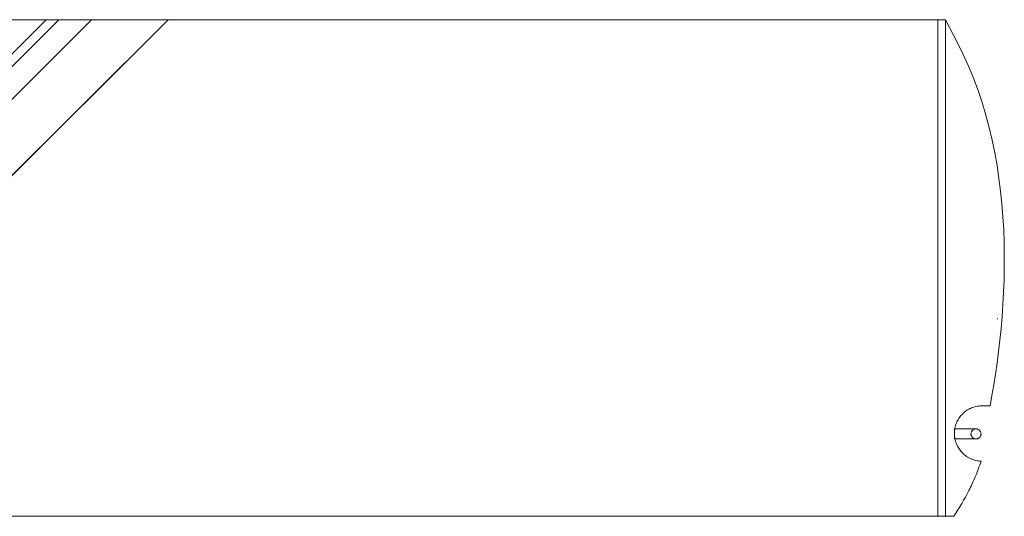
# Model space of a CAD drawing. Extents: x 64716 to 7565828, y -160732 to 5881792.
# Tile 61 of 160: x 120673 to 122061, y 2936 to 3637. Entities that reach past the tile are written whole.
import ezdxf

# ---------------------------------------------------------------- set-up
doc = ezdxf.new("R2010")
doc.units = 0
doc.header["$MEASUREMENT"] = 0
doc.layers.add('linii', color=7, linetype='Continuous', lineweight=15)

msp = doc.modelspace()

# ---------------------------------------------------------------- linework, layer by layer
at = {"layer": 'linii'}
for p, q in [((120710.1, 3637, 0), (120132.6, 3060.3, 0)), ((120710.1, 3637, 0), (120132.6, 3060.3, 0)), ((120136.2, 3046, 0), (120727.6, 3637, 0)), ((120136.2, 3046, 0), (120727.6, 3637, 0)), ((120147.6, 3011.2, 0), (120773.7, 3637, 0)), ((120151.3, 3015, 0), (120773.7, 3637, 0)), ((120151.3, 3015, 0), (120773.7, 3637, 0)), ((120151.3, 3015, 0), (120773.7, 3637, 0)), ((121028.5, 3637, 0), (120178.1, 3637, 0)), ((120178.1, 3637, 0), (121978.3, 3637, 0)), ((120881.5, 3636.2, 0), (120178.4, 2936.4, 0)), ((120881.5, 3636.2, 0), (120179, 2937, 0)), ((120881.5, 3636.2, 0), (120179, 2937, 0)), ((120881.5, 3636.2, 0), (120179, 2937, 0)), ((121967.3, 2937.4, 0), (121967.3, 3637, 0)), ((121967.3, 2936.4, 0), (121967.3, 3636.4, 0)), ((121967.3, 3636.4, 0), (121967.3, 3636.4, 0)), ((121967.3, 3636.4, 0), (121967.3, 3636.4, 0)), ((121978.3, 2936.4, 0), (121978.3, 3637, 0)), ((121978.3, 3637, 0), (121994.9, 3604.5, 0)), ((121994.9, 3604.5, 0), (122003.2, 3588.1, 0)), ((121994.9, 3604.5, 0), (122003.2, 3588.1, 0)), ((121994.9, 3604.5, 0), (122003.2, 3588.1, 0)), ((121994.9, 3604.5, 0), (122003.2, 3588.1, 0)), ((122003.2, 3588.1, 0), (122010.7, 3571.4, 0)), ((122003.2, 3588.1, 0), (122010.7, 3571.4, 0)), ((122003.2, 3588.1, 0), (122010.7, 3571.4, 0)), ((122003.2, 3588.1, 0), (122010.7, 3571.4, 0)), ((122010.7, 3571.4, 0), (122017.8, 3554.5, 0)), ((122010.7, 3571.4, 0), (122017.8, 3554.5, 0)), ((122010.7, 3571.4, 0), (122017.8, 3554.5, 0)), ((122010.7, 3571.4, 0), (122017.8, 3554.5, 0)), ((122017.8, 3554.5, 0), (122024.1, 3537.3, 0)), ((122017.8, 3554.5, 0), (122024.1, 3537.3, 0)), ((122017.8, 3554.5, 0), (122024.1, 3537.3, 0)), ((122017.8, 3554.5, 0), (122024.1, 3537.3, 0)), ((122024.1, 3537.3, 0), (122029.9, 3520, 0)), ((122024.1, 3537.3, 0), (122029.9, 3520, 0)), ((122024.1, 3537.3, 0), (122029.9, 3520, 0)), ((122024.1, 3537.3, 0), (122029.9, 3520, 0)), ((122029.9, 3520, 0), (122035.2, 3502.5, 0)), ((122029.9, 3520, 0), (122035.2, 3502.5, 0)), ((122029.9, 3520, 0), (122035.2, 3502.5, 0)), ((122029.9, 3520, 0), (122035.2, 3502.5, 0)), ((122035.2, 3502.5, 0), (122039.9, 3484.8, 0)), ((122035.2, 3502.5, 0), (122039.9, 3484.8, 0)), ((122035.2, 3502.5, 0), (122039.9, 3484.8, 0)), ((122035.2, 3502.5, 0), (122039.9, 3484.8, 0)), ((122039.9, 3484.8, 0), (122044.1, 3467.1, 0)), ((122039.9, 3484.8, 0), (122044.1, 3467.1, 0)), ((122039.9, 3484.8, 0), (122044.1, 3467.1, 0)), ((122039.9, 3484.8, 0), (122044.1, 3467.1, 0)), ((122044.1, 3467.1, 0), (122047.7, 3449.2, 0)), ((122044.1, 3467.1, 0), (122047.7, 3449.2, 0)), ((122044.1, 3467.1, 0), (122047.7, 3449.2, 0)), ((122044.1, 3467.1, 0), (122047.7, 3449.2, 0)), ((122047.7, 3449.2, 0), (122050.9, 3431.2, 0)), ((122047.7, 3449.2, 0), (122050.9, 3431.2, 0)), ((122047.7, 3449.2, 0), (122050.9, 3431.2, 0)), ((122047.7, 3449.2, 0), (122050.9, 3431.2, 0)), ((122050.9, 3431.2, 0), (122053.6, 3413.2, 0)), ((122050.9, 3431.2, 0), (122053.6, 3413.2, 0)), ((122050.9, 3431.2, 0), (122053.6, 3413.2, 0)), ((122050.9, 3431.2, 0), (122053.6, 3413.2, 0)), ((122053.6, 3413.2, 0), (122055.9, 3395.1, 0)), ((122053.6, 3413.2, 0), (122055.9, 3395.1, 0)), ((122053.6, 3413.2, 0), (122055.9, 3395.1, 0)), ((122053.6, 3413.2, 0), (122055.9, 3395.1, 0)), ((122055.9, 3395.1, 0), (122057.7, 3377.1, 0)), ((122055.9, 3395.1, 0), (122057.7, 3377.1, 0)), ((122055.9, 3395.1, 0), (122057.7, 3377.1, 0)), ((122055.9, 3395.1, 0), (122057.7, 3377.1, 0)), ((122057.7, 3377.1, 0), (122059.1, 3359.1, 0)), ((122057.7, 3377.1, 0), (122059.1, 3359.1, 0)), ((122057.7, 3377.1, 0), (122059.1, 3359.1, 0)), ((122057.7, 3377.1, 0), (122059.1, 3359.1, 0)), ((122059.1, 3359.1, 0), (122060.2, 3341.1, 0)), ((122059.1, 3359.1, 0), (122060.2, 3341.1, 0)), ((122059.1, 3359.1, 0), (122060.2, 3341.1, 0)), ((122059.1, 3359.1, 0), (122060.2, 3341.1, 0)), ((122060.2, 3341.1, 0), (122060.8, 3323.1, 0)), ((122060.2, 3341.1, 0), (122060.8, 3323.1, 0)), ((122060.2, 3341.1, 0), (122060.8, 3323.1, 0)), ((122060.2, 3341.1, 0), (122060.8, 3323.1, 0)), ((122060.8, 3323.1, 0), (122061.1, 3305.3, 0)), ((122060.8, 3323.1, 0), (122061.1, 3305.3, 0)), ((122060.8, 3323.1, 0), (122061.1, 3305.3, 0)), ((122060.8, 3323.1, 0), (122061.1, 3305.3, 0)), ((122061.1, 3305.3, 0), (122061.1, 3287.6, 0)), ((122061.1, 3305.3, 0), (122061.1, 3287.6, 0)), ((122061.1, 3305.3, 0), (122061.1, 3287.6, 0)), ((122061.1, 3305.3, 0), (122061.1, 3287.6, 0)), ((122061.1, 3287.6, 0), (122060.7, 3270, 0)), ((122061.1, 3287.6, 0), (122060.7, 3270, 0)), ((122061.1, 3287.6, 0), (122060.7, 3270, 0)), ((122061.1, 3287.6, 0), (122060.7, 3270, 0)), ((122060.7, 3270, 0), (122060, 3252.6, 0)), ((122060.7, 3270, 0), (122060, 3252.6, 0)), ((122060.7, 3270, 0), (122060, 3252.6, 0)), ((122060.7, 3270, 0), (122060, 3252.6, 0)), ((122060, 3252.6, 0), (122059.1, 3235.3, 0)), ((122060, 3252.6, 0), (122059.1, 3235.3, 0)), ((122060, 3252.6, 0), (122059.1, 3235.3, 0)), ((122060, 3252.6, 0), (122059.1, 3235.3, 0)), ((122059.1, 3235.3, 0), (122057.9, 3218.3, 0)), ((122059.1, 3235.3, 0), (122057.9, 3218.3, 0)), ((122059.1, 3235.3, 0), (122057.9, 3218.3, 0)), ((122059.1, 3235.3, 0), (122057.9, 3218.3, 0)), ((122051.6, 3214.5, 0), (122051.6, 3215.4, 0)), ((122057.9, 3218.3, 0), (122056.5, 3201.5, 0)), ((122057.9, 3218.3, 0), (122056.5, 3201.5, 0)), ((122057.9, 3218.3, 0), (122056.5, 3201.5, 0)), ((122057.9, 3218.3, 0), (122056.5, 3201.5, 0)), ((122056.5, 3201.5, 0), (122054.8, 3184.9, 0)), ((122056.5, 3201.5, 0), (122054.8, 3184.9, 0)), ((122056.5, 3201.5, 0), (122054.8, 3184.9, 0)), ((122056.5, 3201.5, 0), (122054.8, 3184.9, 0)), ((122054.8, 3184.9, 0), (122052.9, 3168.7, 0)), ((122054.8, 3184.9, 0), (122052.9, 3168.7, 0)), ((122054.8, 3184.9, 0), (122052.9, 3168.7, 0)), ((122054.8, 3184.9, 0), (122052.9, 3168.7, 0)), ((122052.9, 3168.7, 0), (122050.8, 3152.7, 0)), ((122052.9, 3168.7, 0), (122050.8, 3152.7, 0)), ((122052.9, 3168.7, 0), (122050.8, 3152.7, 0)), ((122052.9, 3168.7, 0), (122050.8, 3152.7, 0)), ((122050.8, 3152.7, 0), (122048.6, 3137, 0)), ((122050.8, 3152.7, 0), (122048.6, 3137, 0)), ((122050.8, 3152.7, 0), (122048.6, 3137, 0)), ((122050.8, 3152.7, 0), (122048.6, 3137, 0)), ((122048.6, 3137, 0), (122046.2, 3121.7, 0)), ((122048.6, 3137, 0), (122046.2, 3121.7, 0)), ((122048.6, 3137, 0), (122046.2, 3121.7, 0)), ((122048.6, 3137, 0), (122046.2, 3121.7, 0)), ((122046.2, 3121.7, 0), (122043.6, 3106.8, 0)), ((122046.2, 3121.7, 0), (122043.6, 3106.8, 0)), ((122046.2, 3121.7, 0), (122043.6, 3106.8, 0)), ((122046.2, 3121.7, 0), (122043.6, 3106.8, 0)), ((122043.6, 3106.8, 0), (122041, 3092.3, 0)), ((122043.6, 3106.8, 0), (122041, 3092.3, 0)), ((122043.6, 3106.8, 0), (122041, 3092.3, 0)), ((122043.6, 3106.8, 0), (122041, 3092.3, 0)), ((122005, 3083.5, 0), (122003.6, 3082.3, 0)), ((122005, 3083.5, 0), (122003.6, 3082.3, 0)), ((122005, 3083.5, 0), (122003.6, 3082.3, 0)), ((122005, 3083.5, 0), (122003.6, 3082.3, 0)), ((122006.4, 3084.6, 0), (122005, 3083.5, 0)), ((122006.4, 3084.6, 0), (122005, 3083.5, 0)), ((122006.4, 3084.6, 0), (122005, 3083.5, 0)), ((122006.4, 3084.6, 0), (122005, 3083.5, 0)), ((122007.9, 3085.6, 0), (122006.4, 3084.6, 0)), ((122007.9, 3085.6, 0), (122006.4, 3084.6, 0)), ((122007.9, 3085.6, 0), (122006.4, 3084.6, 0)), ((122007.9, 3085.6, 0), (122006.4, 3084.6, 0)), ((122009.4, 3086.6, 0), (122007.9, 3085.6, 0)), ((122009.4, 3086.6, 0), (122007.9, 3085.6, 0)), ((122009.4, 3086.6, 0), (122007.9, 3085.6, 0)), ((122009.4, 3086.6, 0), (122007.9, 3085.6, 0)), ((122010.9, 3087.5, 0), (122009.4, 3086.6, 0)), ((122010.9, 3087.5, 0), (122009.4, 3086.6, 0)), ((122010.9, 3087.5, 0), (122009.4, 3086.6, 0)), ((122010.9, 3087.5, 0), (122009.4, 3086.6, 0)), ((122012.5, 3088.4, 0), (122010.9, 3087.5, 0)), ((122012.5, 3088.4, 0), (122010.9, 3087.5, 0)), ((122012.5, 3088.4, 0), (122010.9, 3087.5, 0)), ((122012.5, 3088.4, 0), (122010.9, 3087.5, 0)), ((122014.2, 3089.1, 0), (122012.5, 3088.4, 0)), ((122014.2, 3089.1, 0), (122012.5, 3088.4, 0)), ((122014.2, 3089.1, 0), (122012.5, 3088.4, 0)), ((122014.2, 3089.1, 0), (122012.5, 3088.4, 0)), ((122015.8, 3089.8, 0), (122014.2, 3089.1, 0)), ((122015.8, 3089.8, 0), (122014.2, 3089.1, 0)), ((122015.8, 3089.8, 0), (122014.2, 3089.1, 0)), ((122015.8, 3089.8, 0), (122014.2, 3089.1, 0)), ((122017.5, 3090.4, 0), (122015.8, 3089.8, 0)), ((122017.5, 3090.4, 0), (122015.8, 3089.8, 0)), ((122017.5, 3090.4, 0), (122015.8, 3089.8, 0)), ((122017.5, 3090.4, 0), (122015.8, 3089.8, 0)), ((122019.3, 3090.9, 0), (122017.5, 3090.4, 0)), ((122019.3, 3090.9, 0), (122017.5, 3090.4, 0)), ((122019.3, 3090.9, 0), (122017.5, 3090.4, 0)), ((122019.3, 3090.9, 0), (122017.5, 3090.4, 0)), ((122021.1, 3091.4, 0), (122019.3, 3090.9, 0)), ((122021.1, 3091.4, 0), (122019.3, 3090.9, 0)), ((122021.1, 3091.4, 0), (122019.3, 3090.9, 0)), ((122021.1, 3091.4, 0), (122019.3, 3090.9, 0)), ((122022.9, 3091.7, 0), (122021.1, 3091.4, 0)), ((122022.9, 3091.7, 0), (122021.1, 3091.4, 0)), ((122022.9, 3091.7, 0), (122021.1, 3091.4, 0)), ((122022.9, 3091.7, 0), (122021.1, 3091.4, 0)), ((122024.7, 3092, 0), (122022.9, 3091.7, 0)), ((122024.7, 3092, 0), (122022.9, 3091.7, 0)), ((122024.7, 3092, 0), (122022.9, 3091.7, 0)), ((122024.7, 3092, 0), (122022.9, 3091.7, 0)), ((122026.6, 3092.2, 0), (122024.7, 3092, 0)), ((122026.6, 3092.2, 0), (122024.7, 3092, 0)), ((122026.6, 3092.2, 0), (122024.7, 3092, 0)), ((122026.6, 3092.2, 0), (122024.7, 3092, 0)), ((122029.6, 3092.3, 0), (122026.6, 3092.3, 0)), ((122029.6, 3092.3, 0), (122026.6, 3092.3, 0)), ((122026.6, 3092.3, 0), (122026.6, 3092.3, 0)), ((122026.6, 3092.3, 0), (122026.6, 3092.2, 0)), ((122026.6, 3092.3, 0), (122026.6, 3092.2, 0)), ((122029.6, 3092.3, 0), (122026.6, 3092.3, 0)), ((122029.6, 3092.3, 0), (122026.6, 3092.3, 0)), ((122026.6, 3092.3, 0), (122026.6, 3092.3, 0)), ((122026.6, 3092.3, 0), (122026.6, 3092.2, 0)), ((122026.6, 3092.3, 0), (122026.6, 3092.2, 0)), ((122041, 3092.3, 0), (122029.6, 3092.3, 0)), ((122041, 3092.3, 0), (122029.6, 3092.3, 0)), ((122041, 3092.3, 0), (122029.6, 3092.3, 0)), ((122041, 3092.3, 0), (122029.6, 3092.3, 0)), ((121994.2, 3069.5, 0), (121993.5, 3067.8, 0)), ((121994.2, 3069.5, 0), (121993.5, 3067.8, 0)), ((121994.2, 3069.5, 0), (121993.5, 3067.8, 0)), ((121994.2, 3069.5, 0), (121993.5, 3067.8, 0)), ((121995, 3071.1, 0), (121994.2, 3069.5, 0)), ((121995, 3071.1, 0), (121994.2, 3069.5, 0)), ((121995, 3071.1, 0), (121994.2, 3069.5, 0)), ((121995, 3071.1, 0), (121994.2, 3069.5, 0)), ((121995.8, 3072.7, 0), (121995, 3071.1, 0)), ((121995.8, 3072.7, 0), (121995, 3071.1, 0)), ((121995.8, 3072.7, 0), (121995, 3071.1, 0)), ((121995.8, 3072.7, 0), (121995, 3071.1, 0)), ((121996.8, 3074.2, 0), (121995.8, 3072.7, 0)), ((121996.8, 3074.2, 0), (121995.8, 3072.7, 0)), ((121996.8, 3074.2, 0), (121995.8, 3072.7, 0)), ((121996.8, 3074.2, 0), (121995.8, 3072.7, 0)), ((121997.7, 3075.7, 0), (121996.8, 3074.2, 0)), ((121997.7, 3075.7, 0), (121996.8, 3074.2, 0)), ((121997.7, 3075.7, 0), (121996.8, 3074.2, 0)), ((121997.7, 3075.7, 0), (121996.8, 3074.2, 0)), ((121998.8, 3077.1, 0), (121997.7, 3075.7, 0)), ((121998.8, 3077.1, 0), (121997.7, 3075.7, 0)), ((121998.8, 3077.1, 0), (121997.7, 3075.7, 0)), ((121998.8, 3077.1, 0), (121997.7, 3075.7, 0)), ((121999.9, 3078.5, 0), (121998.8, 3077.1, 0)), ((121999.9, 3078.5, 0), (121998.8, 3077.1, 0)), ((121999.9, 3078.5, 0), (121998.8, 3077.1, 0)), ((121999.9, 3078.5, 0), (121998.8, 3077.1, 0)), ((122001.1, 3079.8, 0), (121999.9, 3078.5, 0)), ((122001.1, 3079.8, 0), (121999.9, 3078.5, 0)), ((122001.1, 3079.8, 0), (121999.9, 3078.5, 0)), ((122001.1, 3079.8, 0), (121999.9, 3078.5, 0)), ((122002.4, 3081.1, 0), (122001.1, 3079.8, 0)), ((122002.4, 3081.1, 0), (122001.1, 3079.8, 0)), ((122002.4, 3081.1, 0), (122001.1, 3079.8, 0)), ((122002.4, 3081.1, 0), (122001.1, 3079.8, 0)), ((122003.6, 3082.3, 0), (122002.4, 3081.1, 0)), ((122003.6, 3082.3, 0), (122002.4, 3081.1, 0)), ((122003.6, 3082.3, 0), (122002.4, 3081.1, 0)), ((122003.6, 3082.3, 0), (122002.4, 3081.1, 0)), ((121990.7, 3059.8, 0), (121990.7, 3045.5, 0)), ((122021.2, 3059.8, 0), (121990.7, 3059.8, 0)), ((121990.7, 3059.8, 0), (121990.7, 3045.5, 0)), ((122021.2, 3059.8, 0), (121990.7, 3059.8, 0)), ((121990.7, 3059.8, 0), (121990.7, 3045.5, 0)), ((122021.2, 3059.8, 0), (121990.7, 3059.8, 0)), ((121990.7, 3059.8, 0), (121990.7, 3045.5, 0)), ((122021.2, 3059.8, 0), (121990.7, 3059.8, 0)), ((121990.8, 3057.1, 0), (121990.7, 3055.2, 0)), ((121990.8, 3057.1, 0), (121990.7, 3055.2, 0)), ((121990.8, 3057.1, 0), (121990.7, 3055.2, 0)), ((121990.8, 3057.1, 0), (121990.7, 3055.2, 0)), ((121990.7, 3055.2, 0), (121990.7, 3053.3, 0)), ((121990.7, 3055.2, 0), (121990.7, 3053.3, 0)), ((121990.7, 3055.2, 0), (121990.7, 3053.3, 0)), ((121990.7, 3055.2, 0), (121990.7, 3053.3, 0)), ((121991.1, 3059, 0), (121990.8, 3057.1, 0)), ((121991.1, 3059, 0), (121990.8, 3057.1, 0)), ((121991.1, 3059, 0), (121990.8, 3057.1, 0)), ((121991.1, 3059, 0), (121990.8, 3057.1, 0)), ((121991.4, 3060.8, 0), (121991.1, 3059, 0)), ((121991.4, 3060.8, 0), (121991.1, 3059, 0)), ((121991.4, 3060.8, 0), (121991.1, 3059, 0)), ((121991.4, 3060.8, 0), (121991.1, 3059, 0)), ((121991.8, 3062.6, 0), (121991.4, 3060.8, 0)), ((121991.8, 3062.6, 0), (121991.4, 3060.8, 0)), ((121991.8, 3062.6, 0), (121991.4, 3060.8, 0)), ((121991.8, 3062.6, 0), (121991.4, 3060.8, 0)), ((121992.2, 3064.4, 0), (121991.8, 3062.6, 0)), ((121992.2, 3064.4, 0), (121991.8, 3062.6, 0)), ((121992.2, 3064.4, 0), (121991.8, 3062.6, 0)), ((121992.2, 3064.4, 0), (121991.8, 3062.6, 0)), ((121992.8, 3066.1, 0), (121992.2, 3064.4, 0)), ((121992.8, 3066.1, 0), (121992.2, 3064.4, 0)), ((121992.8, 3066.1, 0), (121992.2, 3064.4, 0)), ((121992.8, 3066.1, 0), (121992.2, 3064.4, 0)), ((121993.5, 3067.8, 0), (121992.8, 3066.1, 0)), ((121993.5, 3067.8, 0), (121992.8, 3066.1, 0)), ((121993.5, 3067.8, 0), (121992.8, 3066.1, 0)), ((121993.5, 3067.8, 0), (121992.8, 3066.1, 0)), ((122014.6, 3055.4, 0), (122014.4, 3054.7, 0)), ((122014.6, 3055.4, 0), (122014.4, 3054.7, 0)), ((122014.6, 3055.4, 0), (122014.4, 3054.7, 0)), ((122014.6, 3055.4, 0), (122014.4, 3054.7, 0)), ((122014.9, 3056, 0), (122014.6, 3055.4, 0)), ((122014.9, 3056, 0), (122014.6, 3055.4, 0)), ((122014.9, 3056, 0), (122014.6, 3055.4, 0)), ((122014.9, 3056, 0), (122014.6, 3055.4, 0)), ((122015.3, 3056.6, 0), (122014.9, 3056, 0)), ((122015.3, 3056.6, 0), (122014.9, 3056, 0)), ((122015.3, 3056.6, 0), (122014.9, 3056, 0)), ((122015.3, 3056.6, 0), (122014.9, 3056, 0)), ((122015.7, 3057.1, 0), (122015.3, 3056.6, 0)), ((122015.7, 3057.1, 0), (122015.3, 3056.6, 0)), ((122015.7, 3057.1, 0), (122015.3, 3056.6, 0)), ((122015.7, 3057.1, 0), (122015.3, 3056.6, 0)), ((122016.1, 3057.7, 0), (122015.7, 3057.1, 0)), ((122016.1, 3057.7, 0), (122015.7, 3057.1, 0)), ((122016.1, 3057.7, 0), (122015.7, 3057.1, 0)), ((122016.1, 3057.7, 0), (122015.7, 3057.1, 0)), ((122016.7, 3058.2, 0), (122016.1, 3057.7, 0)), ((122016.7, 3058.2, 0), (122016.1, 3057.7, 0)), ((122016.7, 3058.2, 0), (122016.1, 3057.7, 0)), ((122016.7, 3058.2, 0), (122016.1, 3057.7, 0)), ((122017.2, 3058.5, 0), (122016.7, 3058.2, 0)), ((122017.2, 3058.5, 0), (122016.7, 3058.2, 0)), ((122017.2, 3058.5, 0), (122016.7, 3058.2, 0)), ((122017.2, 3058.5, 0), (122016.7, 3058.2, 0)), ((122017.8, 3058.9, 0), (122017.2, 3058.5, 0)), ((122017.8, 3058.9, 0), (122017.2, 3058.5, 0)), ((122017.8, 3058.9, 0), (122017.2, 3058.5, 0)), ((122017.8, 3058.9, 0), (122017.2, 3058.5, 0)), ((122018.4, 3059.2, 0), (122017.8, 3058.9, 0)), ((122018.4, 3059.2, 0), (122017.8, 3058.9, 0)), ((122018.4, 3059.2, 0), (122017.8, 3058.9, 0)), ((122018.4, 3059.2, 0), (122017.8, 3058.9, 0)), ((122019.1, 3059.4, 0), (122018.4, 3059.2, 0)), ((122019.1, 3059.4, 0), (122018.4, 3059.2, 0)), ((122019.1, 3059.4, 0), (122018.4, 3059.2, 0)), ((122019.1, 3059.4, 0), (122018.4, 3059.2, 0)), ((122019.8, 3059.6, 0), (122019.1, 3059.4, 0)), ((122019.8, 3059.6, 0), (122019.1, 3059.4, 0)), ((122019.8, 3059.6, 0), (122019.1, 3059.4, 0)), ((122019.8, 3059.6, 0), (122019.1, 3059.4, 0)), ((122020.5, 3059.7, 0), (122019.8, 3059.6, 0)), ((122020.5, 3059.7, 0), (122019.8, 3059.6, 0)), ((122020.5, 3059.7, 0), (122019.8, 3059.6, 0)), ((122020.5, 3059.7, 0), (122019.8, 3059.6, 0)), ((122021.2, 3059.8, 0), (122020.5, 3059.7, 0)), ((122021.2, 3059.8, 0), (122020.5, 3059.7, 0)), ((122021.2, 3059.8, 0), (122020.5, 3059.7, 0)), ((122021.2, 3059.8, 0), (122020.5, 3059.7, 0)), ((122021.2, 3059.8, 0), (122021.2, 3059.8, 0)), ((122021.2, 3059.8, 0), (122021.2, 3059.8, 0)), ((122021.9, 3059.7, 0), (122021.2, 3059.8, 0)), ((122021.9, 3059.7, 0), (122021.2, 3059.8, 0)), ((122021.2, 3059.8, 0), (122021.2, 3059.8, 0)), ((122021.2, 3059.8, 0), (122021.2, 3059.8, 0)), ((122021.9, 3059.7, 0), (122021.2, 3059.8, 0)), ((122021.9, 3059.7, 0), (122021.2, 3059.8, 0)), ((122022.6, 3059.6, 0), (122021.9, 3059.7, 0)), ((122022.6, 3059.6, 0), (122021.9, 3059.7, 0)), ((122022.6, 3059.6, 0), (122021.9, 3059.7, 0)), ((122022.6, 3059.6, 0), (122021.9, 3059.7, 0)), ((122023.3, 3059.4, 0), (122022.6, 3059.6, 0)), ((122023.3, 3059.4, 0), (122022.6, 3059.6, 0)), ((122023.3, 3059.4, 0), (122022.6, 3059.6, 0)), ((122023.3, 3059.4, 0), (122022.6, 3059.6, 0)), ((122024, 3059.2, 0), (122023.3, 3059.4, 0)), ((122024, 3059.2, 0), (122023.3, 3059.4, 0)), ((122024, 3059.2, 0), (122023.3, 3059.4, 0)), ((122024, 3059.2, 0), (122023.3, 3059.4, 0)), ((122024.6, 3058.9, 0), (122024, 3059.2, 0)), ((122024.6, 3058.9, 0), (122024, 3059.2, 0)), ((122024.6, 3058.9, 0), (122024, 3059.2, 0)), ((122024.6, 3058.9, 0), (122024, 3059.2, 0)), ((122025.2, 3058.5, 0), (122024.6, 3058.9, 0)), ((122025.2, 3058.5, 0), (122024.6, 3058.9, 0)), ((122025.2, 3058.5, 0), (122024.6, 3058.9, 0)), ((122025.2, 3058.5, 0), (122024.6, 3058.9, 0)), ((122025.7, 3058.2, 0), (122025.2, 3058.5, 0)), ((122025.7, 3058.2, 0), (122025.2, 3058.5, 0)), ((122025.7, 3058.2, 0), (122025.2, 3058.5, 0)), ((122025.7, 3058.2, 0), (122025.2, 3058.5, 0)), ((122026.2, 3057.7, 0), (122025.7, 3058.2, 0)), ((122026.2, 3057.7, 0), (122025.7, 3058.2, 0)), ((122026.2, 3057.7, 0), (122025.7, 3058.2, 0)), ((122026.2, 3057.7, 0), (122025.7, 3058.2, 0)), ((122026.7, 3057.1, 0), (122026.2, 3057.7, 0)), ((122026.7, 3057.1, 0), (122026.2, 3057.7, 0)), ((122026.7, 3057.1, 0), (122026.2, 3057.7, 0)), ((122026.7, 3057.1, 0), (122026.2, 3057.7, 0)), ((122027.1, 3056.6, 0), (122026.7, 3057.1, 0)), ((122027.1, 3056.6, 0), (122026.7, 3057.1, 0)), ((122027.1, 3056.6, 0), (122026.7, 3057.1, 0)), ((122027.1, 3056.6, 0), (122026.7, 3057.1, 0)), ((122027.4, 3056, 0), (122027.1, 3056.6, 0)), ((122027.4, 3056, 0), (122027.1, 3056.6, 0)), ((122027.4, 3056, 0), (122027.1, 3056.6, 0)), ((122027.4, 3056, 0), (122027.1, 3056.6, 0)), ((122027.7, 3055.4, 0), (122027.4, 3056, 0)), ((122027.7, 3055.4, 0), (122027.4, 3056, 0)), ((122027.7, 3055.4, 0), (122027.4, 3056, 0)), ((122027.7, 3055.4, 0), (122027.4, 3056, 0)), ((122028, 3054.7, 0), (122027.7, 3055.4, 0)), ((122028, 3054.7, 0), (122027.7, 3055.4, 0)), ((122028, 3054.7, 0), (122027.7, 3055.4, 0)), ((122028, 3054.7, 0), (122027.7, 3055.4, 0)), ((121990.7, 3053.3, 0), (121990.7, 3051.4, 0)), ((121990.7, 3053.3, 0), (121990.7, 3051.4, 0)), ((121990.7, 3053.3, 0), (121990.7, 3051.4, 0)), ((121990.7, 3053.3, 0), (121990.7, 3051.4, 0)), ((121990.7, 3051.4, 0), (121990.8, 3049.5, 0)), ((121990.7, 3051.4, 0), (121990.8, 3049.5, 0)), ((121990.7, 3051.4, 0), (121990.8, 3049.5, 0)), ((121990.7, 3051.4, 0), (121990.8, 3049.5, 0)), ((121990.7, 3045.5, 0), (122021.2, 3045.5, 0)), ((121990.7, 3045.5, 0), (122021.2, 3045.5, 0)), ((121990.7, 3045.5, 0), (122021.2, 3045.5, 0)), ((121990.7, 3045.5, 0), (122021.2, 3045.5, 0)), ((121990.8, 3049.5, 0), (121991.1, 3047.7, 0)), ((121990.8, 3049.5, 0), (121991.1, 3047.7, 0)), ((121990.8, 3049.5, 0), (121991.1, 3047.7, 0)), ((121990.8, 3049.5, 0), (121991.1, 3047.7, 0)), ((121991.1, 3047.7, 0), (121991.4, 3045.8, 0)), ((121991.1, 3047.7, 0), (121991.4, 3045.8, 0)), ((121991.1, 3047.7, 0), (121991.4, 3045.8, 0)), ((121991.1, 3047.7, 0), (121991.4, 3045.8, 0)), ((121991.4, 3045.8, 0), (121991.8, 3044, 0)), ((121991.4, 3045.8, 0), (121991.8, 3044, 0)), ((121991.4, 3045.8, 0), (121991.8, 3044, 0)), ((121991.4, 3045.8, 0), (121991.8, 3044, 0)), ((121991.8, 3044, 0), (121992.2, 3042.3, 0)), ((121991.8, 3044, 0), (121992.2, 3042.3, 0)), ((121991.8, 3044, 0), (121992.2, 3042.3, 0)), ((121991.8, 3044, 0), (121992.2, 3042.3, 0)), ((121992.2, 3042.3, 0), (121992.8, 3040.5, 0)), ((121992.2, 3042.3, 0), (121992.8, 3040.5, 0)), ((121992.2, 3042.3, 0), (121992.8, 3040.5, 0)), ((121992.2, 3042.3, 0), (121992.8, 3040.5, 0)), ((122014.2, 3054.1, 0), (122014.1, 3053.4, 0)), ((122014.2, 3054.1, 0), (122014.1, 3053.4, 0)), ((122014.2, 3054.1, 0), (122014.1, 3053.4, 0)), ((122014.2, 3054.1, 0), (122014.1, 3053.4, 0)), ((122014.1, 3053.4, 0), (122014.1, 3052.6, 0)), ((122014.1, 3053.4, 0), (122014.1, 3052.6, 0)), ((122014.1, 3053.4, 0), (122014.1, 3052.6, 0)), ((122014.1, 3053.4, 0), (122014.1, 3052.6, 0)), ((122014.1, 3052.6, 0), (122014.1, 3051.9, 0)), ((122014.1, 3052.6, 0), (122014.1, 3051.9, 0)), ((122014.1, 3052.6, 0), (122014.1, 3051.9, 0)), ((122014.1, 3052.6, 0), (122014.1, 3051.9, 0)), ((122014.1, 3051.9, 0), (122014.2, 3051.2, 0)), ((122014.1, 3051.9, 0), (122014.2, 3051.2, 0)), ((122014.1, 3051.9, 0), (122014.2, 3051.2, 0)), ((122014.1, 3051.9, 0), (122014.2, 3051.2, 0)), ((122014.4, 3054.7, 0), (122014.2, 3054.1, 0)), ((122014.4, 3054.7, 0), (122014.2, 3054.1, 0)), ((122014.4, 3054.7, 0), (122014.2, 3054.1, 0)), ((122014.4, 3054.7, 0), (122014.2, 3054.1, 0)), ((122014.2, 3051.2, 0), (122014.4, 3050.5, 0)), ((122014.2, 3051.2, 0), (122014.4, 3050.5, 0)), ((122014.2, 3051.2, 0), (122014.4, 3050.5, 0)), ((122014.2, 3051.2, 0), (122014.4, 3050.5, 0)), ((122014.4, 3050.5, 0), (122014.6, 3049.9, 0)), ((122014.4, 3050.5, 0), (122014.6, 3049.9, 0)), ((122014.4, 3050.5, 0), (122014.6, 3049.9, 0)), ((122014.4, 3050.5, 0), (122014.6, 3049.9, 0)), ((122014.6, 3049.9, 0), (122014.9, 3049.3, 0)), ((122014.6, 3049.9, 0), (122014.9, 3049.3, 0)), ((122014.6, 3049.9, 0), (122014.9, 3049.3, 0)), ((122014.6, 3049.9, 0), (122014.9, 3049.3, 0)), ((122014.9, 3049.3, 0), (122015.3, 3048.6, 0)), ((122014.9, 3049.3, 0), (122015.3, 3048.6, 0)), ((122014.9, 3049.3, 0), (122015.3, 3048.6, 0)), ((122014.9, 3049.3, 0), (122015.3, 3048.6, 0)), ((122015.3, 3048.6, 0), (122015.7, 3048.1, 0)), ((122015.3, 3048.6, 0), (122015.7, 3048.1, 0)), ((122015.3, 3048.6, 0), (122015.7, 3048.1, 0)), ((122015.3, 3048.6, 0), (122015.7, 3048.1, 0)), ((122015.7, 3048.1, 0), (122016.1, 3047.6, 0)), ((122015.7, 3048.1, 0), (122016.1, 3047.6, 0)), ((122015.7, 3048.1, 0), (122016.1, 3047.6, 0)), ((122015.7, 3048.1, 0), (122016.1, 3047.6, 0)), ((122016.1, 3047.6, 0), (122016.7, 3047.2, 0)), ((122016.1, 3047.6, 0), (122016.7, 3047.2, 0)), ((122016.1, 3047.6, 0), (122016.7, 3047.2, 0)), ((122016.1, 3047.6, 0), (122016.7, 3047.2, 0)), ((122016.7, 3047.2, 0), (122017.2, 3046.7, 0)), ((122016.7, 3047.2, 0), (122017.2, 3046.7, 0)), ((122016.7, 3047.2, 0), (122017.2, 3046.7, 0)), ((122016.7, 3047.2, 0), (122017.2, 3046.7, 0)), ((122017.2, 3046.7, 0), (122017.8, 3046.4, 0)), ((122017.2, 3046.7, 0), (122017.8, 3046.4, 0)), ((122017.2, 3046.7, 0), (122017.8, 3046.4, 0)), ((122017.2, 3046.7, 0), (122017.8, 3046.4, 0)), ((122017.8, 3046.4, 0), (122018.4, 3046.1, 0)), ((122017.8, 3046.4, 0), (122018.4, 3046.1, 0)), ((122017.8, 3046.4, 0), (122018.4, 3046.1, 0)), ((122017.8, 3046.4, 0), (122018.4, 3046.1, 0)), ((122018.4, 3046.1, 0), (122019.1, 3045.8, 0)), ((122018.4, 3046.1, 0), (122019.1, 3045.8, 0)), ((122018.4, 3046.1, 0), (122019.1, 3045.8, 0)), ((122018.4, 3046.1, 0), (122019.1, 3045.8, 0)), ((122019.1, 3045.8, 0), (122019.8, 3045.7, 0)), ((122019.1, 3045.8, 0), (122019.8, 3045.7, 0)), ((122019.1, 3045.8, 0), (122019.8, 3045.7, 0)), ((122019.1, 3045.8, 0), (122019.8, 3045.7, 0)), ((122019.8, 3045.7, 0), (122020.5, 3045.5, 0)), ((122019.8, 3045.7, 0), (122020.5, 3045.5, 0)), ((122019.8, 3045.7, 0), (122020.5, 3045.5, 0)), ((122019.8, 3045.7, 0), (122020.5, 3045.5, 0)), ((122020.5, 3045.5, 0), (122021.2, 3045.5, 0)), ((122020.5, 3045.5, 0), (122021.2, 3045.5, 0)), ((122020.5, 3045.5, 0), (122021.2, 3045.5, 0)), ((122020.5, 3045.5, 0), (122021.2, 3045.5, 0)), ((122021.2, 3045.5, 0), (122021.2, 3045.5, 0)), ((122021.2, 3045.5, 0), (122021.9, 3045.5, 0)), ((122021.2, 3045.5, 0), (122021.9, 3045.5, 0)), ((122021.2, 3045.5, 0), (122021.2, 3045.5, 0)), ((122021.2, 3045.5, 0), (122021.9, 3045.5, 0)), ((122021.2, 3045.5, 0), (122021.9, 3045.5, 0)), ((122021.9, 3045.5, 0), (122022.6, 3045.7, 0)), ((122021.9, 3045.5, 0), (122022.6, 3045.7, 0)), ((122021.9, 3045.5, 0), (122022.6, 3045.7, 0)), ((122021.9, 3045.5, 0), (122022.6, 3045.7, 0)), ((122022.6, 3045.7, 0), (122023.3, 3045.8, 0)), ((122022.6, 3045.7, 0), (122023.3, 3045.8, 0)), ((122022.6, 3045.7, 0), (122023.3, 3045.8, 0)), ((122022.6, 3045.7, 0), (122023.3, 3045.8, 0)), ((122023.3, 3045.8, 0), (122024, 3046.1, 0)), ((122023.3, 3045.8, 0), (122024, 3046.1, 0)), ((122023.3, 3045.8, 0), (122024, 3046.1, 0)), ((122023.3, 3045.8, 0), (122024, 3046.1, 0)), ((122024, 3046.1, 0), (122024.6, 3046.4, 0)), ((122024, 3046.1, 0), (122024.6, 3046.4, 0)), ((122024, 3046.1, 0), (122024.6, 3046.4, 0)), ((122024, 3046.1, 0), (122024.6, 3046.4, 0)), ((122024.6, 3046.4, 0), (122025.2, 3046.7, 0)), ((122024.6, 3046.4, 0), (122025.2, 3046.7, 0)), ((122024.6, 3046.4, 0), (122025.2, 3046.7, 0)), ((122024.6, 3046.4, 0), (122025.2, 3046.7, 0)), ((122025.2, 3046.7, 0), (122025.7, 3047.2, 0)), ((122025.2, 3046.7, 0), (122025.7, 3047.2, 0)), ((122025.2, 3046.7, 0), (122025.7, 3047.2, 0)), ((122025.2, 3046.7, 0), (122025.7, 3047.2, 0)), ((122025.7, 3047.2, 0), (122026.2, 3047.6, 0)), ((122025.7, 3047.2, 0), (122026.2, 3047.6, 0)), ((122025.7, 3047.2, 0), (122026.2, 3047.6, 0)), ((122025.7, 3047.2, 0), (122026.2, 3047.6, 0)), ((122026.2, 3047.6, 0), (122026.7, 3048.1, 0)), ((122026.2, 3047.6, 0), (122026.7, 3048.1, 0)), ((122026.2, 3047.6, 0), (122026.7, 3048.1, 0)), ((122026.2, 3047.6, 0), (122026.7, 3048.1, 0)), ((122026.7, 3048.1, 0), (122027.1, 3048.6, 0)), ((122026.7, 3048.1, 0), (122027.1, 3048.6, 0)), ((122026.7, 3048.1, 0), (122027.1, 3048.6, 0)), ((122026.7, 3048.1, 0), (122027.1, 3048.6, 0)), ((122027.1, 3048.6, 0), (122027.4, 3049.3, 0)), ((122027.1, 3048.6, 0), (122027.4, 3049.3, 0)), ((122027.1, 3048.6, 0), (122027.4, 3049.3, 0)), ((122027.1, 3048.6, 0), (122027.4, 3049.3, 0)), ((122027.4, 3049.3, 0), (122027.7, 3049.9, 0)), ((122027.4, 3049.3, 0), (122027.7, 3049.9, 0)), ((122027.4, 3049.3, 0), (122027.7, 3049.9, 0)), ((122027.4, 3049.3, 0), (122027.7, 3049.9, 0)), ((122027.7, 3049.9, 0), (122028, 3050.5, 0)), ((122027.7, 3049.9, 0), (122028, 3050.5, 0)), ((122027.7, 3049.9, 0), (122028, 3050.5, 0)), ((122027.7, 3049.9, 0), (122028, 3050.5, 0)), ((122028.2, 3054.1, 0), (122028, 3054.7, 0)), ((122028.2, 3054.1, 0), (122028, 3054.7, 0)), ((122028.2, 3054.1, 0), (122028, 3054.7, 0)), ((122028.2, 3054.1, 0), (122028, 3054.7, 0)), ((122028, 3050.5, 0), (122028.2, 3051.2, 0)), ((122028, 3050.5, 0), (122028.2, 3051.2, 0)), ((122028, 3050.5, 0), (122028.2, 3051.2, 0)), ((122028, 3050.5, 0), (122028.2, 3051.2, 0)), ((122028.3, 3053.4, 0), (122028.2, 3054.1, 0)), ((122028.3, 3053.4, 0), (122028.2, 3054.1, 0)), ((122028.3, 3053.4, 0), (122028.2, 3054.1, 0)), ((122028.3, 3053.4, 0), (122028.2, 3054.1, 0)), ((122028.2, 3051.2, 0), (122028.3, 3051.9, 0)), ((122028.2, 3051.2, 0), (122028.3, 3051.9, 0)), ((122028.2, 3051.2, 0), (122028.3, 3051.9, 0)), ((122028.2, 3051.2, 0), (122028.3, 3051.9, 0)), ((122028.3, 3052.6, 0), (122028.3, 3053.4, 0)), ((122028.3, 3052.6, 0), (122028.3, 3053.4, 0)), ((122028.3, 3052.6, 0), (122028.3, 3053.4, 0)), ((122028.3, 3052.6, 0), (122028.3, 3053.4, 0)), ((122028.3, 3051.9, 0), (122028.3, 3052.6, 0)), ((122028.3, 3051.9, 0), (122028.3, 3052.6, 0)), ((122028.3, 3051.9, 0), (122028.3, 3052.6, 0)), ((122028.3, 3051.9, 0), (122028.3, 3052.6, 0)), ((121992.8, 3040.5, 0), (121993.5, 3038.8, 0)), ((121992.8, 3040.5, 0), (121993.5, 3038.8, 0)), ((121992.8, 3040.5, 0), (121993.5, 3038.8, 0)), ((121992.8, 3040.5, 0), (121993.5, 3038.8, 0)), ((121993.5, 3038.8, 0), (121994.2, 3037.2, 0)), ((121993.5, 3038.8, 0), (121994.2, 3037.2, 0)), ((121993.5, 3038.8, 0), (121994.2, 3037.2, 0)), ((121993.5, 3038.8, 0), (121994.2, 3037.2, 0)), ((121994.2, 3037.2, 0), (121995, 3035.5, 0)), ((121994.2, 3037.2, 0), (121995, 3035.5, 0)), ((121994.2, 3037.2, 0), (121995, 3035.5, 0)), ((121994.2, 3037.2, 0), (121995, 3035.5, 0)), ((121995, 3035.5, 0), (121995.8, 3034, 0)), ((121995, 3035.5, 0), (121995.8, 3034, 0)), ((121995, 3035.5, 0), (121995.8, 3034, 0)), ((121995, 3035.5, 0), (121995.8, 3034, 0)), ((121995.8, 3034, 0), (121996.8, 3032.4, 0)), ((121995.8, 3034, 0), (121996.8, 3032.4, 0)), ((121995.8, 3034, 0), (121996.8, 3032.4, 0)), ((121995.8, 3034, 0), (121996.8, 3032.4, 0)), ((121996.8, 3032.4, 0), (121997.7, 3030.9, 0)), ((121996.8, 3032.4, 0), (121997.7, 3030.9, 0)), ((121996.8, 3032.4, 0), (121997.7, 3030.9, 0)), ((121996.8, 3032.4, 0), (121997.7, 3030.9, 0)), ((121997.7, 3030.9, 0), (121998.8, 3029.5, 0)), ((121997.7, 3030.9, 0), (121998.8, 3029.5, 0)), ((121997.7, 3030.9, 0), (121998.8, 3029.5, 0)), ((121997.7, 3030.9, 0), (121998.8, 3029.5, 0)), ((121998.8, 3029.5, 0), (121999.9, 3028.1, 0)), ((121998.8, 3029.5, 0), (121999.9, 3028.1, 0)), ((121998.8, 3029.5, 0), (121999.9, 3028.1, 0)), ((121998.8, 3029.5, 0), (121999.9, 3028.1, 0)), ((121999.9, 3028.1, 0), (122001.1, 3026.8, 0)), ((121999.9, 3028.1, 0), (122001.1, 3026.8, 0)), ((121999.9, 3028.1, 0), (122001.1, 3026.8, 0)), ((121999.9, 3028.1, 0), (122001.1, 3026.8, 0)), ((122001.1, 3026.8, 0), (122002.4, 3025.5, 0)), ((122001.1, 3026.8, 0), (122002.4, 3025.5, 0)), ((122001.1, 3026.8, 0), (122002.4, 3025.5, 0)), ((122001.1, 3026.8, 0), (122002.4, 3025.5, 0)), ((122002.4, 3025.5, 0), (122003.6, 3024.2, 0)), ((122002.4, 3025.5, 0), (122003.6, 3024.2, 0)), ((122002.4, 3025.5, 0), (122003.6, 3024.2, 0)), ((122002.4, 3025.5, 0), (122003.6, 3024.2, 0)), ((122003.6, 3024.2, 0), (122005, 3023.1, 0)), ((122003.6, 3024.2, 0), (122005, 3023.1, 0)), ((122003.6, 3024.2, 0), (122005, 3023.1, 0)), ((122003.6, 3024.2, 0), (122005, 3023.1, 0)), ((122005, 3023.1, 0), (122006.4, 3022, 0)), ((122005, 3023.1, 0), (122006.4, 3022, 0)), ((122005, 3023.1, 0), (122006.4, 3022, 0)), ((122005, 3023.1, 0), (122006.4, 3022, 0)), ((122006.4, 3022, 0), (122007.9, 3020.9, 0)), ((122006.4, 3022, 0), (122007.9, 3020.9, 0)), ((122006.4, 3022, 0), (122007.9, 3020.9, 0)), ((122006.4, 3022, 0), (122007.9, 3020.9, 0)), ((122007.9, 3020.9, 0), (122009.4, 3020, 0)), ((122007.9, 3020.9, 0), (122009.4, 3020, 0)), ((122007.9, 3020.9, 0), (122009.4, 3020, 0)), ((122007.9, 3020.9, 0), (122009.4, 3020, 0)), ((122009.4, 3020, 0), (122010.9, 3019.1, 0)), ((122009.4, 3020, 0), (122010.9, 3019.1, 0)), ((122009.4, 3020, 0), (122010.9, 3019.1, 0)), ((122009.4, 3020, 0), (122010.9, 3019.1, 0)), ((122010.9, 3019.1, 0), (122012.5, 3018.2, 0)), ((122010.9, 3019.1, 0), (122012.5, 3018.2, 0)), ((122010.9, 3019.1, 0), (122012.5, 3018.2, 0)), ((122010.9, 3019.1, 0), (122012.5, 3018.2, 0)), ((122012.5, 3018.2, 0), (122014.2, 3017.5, 0)), ((122012.5, 3018.2, 0), (122014.2, 3017.5, 0)), ((122012.5, 3018.2, 0), (122014.2, 3017.5, 0)), ((122012.5, 3018.2, 0), (122014.2, 3017.5, 0)), ((122014.2, 3017.5, 0), (122015.8, 3016.8, 0)), ((122014.2, 3017.5, 0), (122015.8, 3016.8, 0)), ((122014.2, 3017.5, 0), (122015.8, 3016.8, 0)), ((122014.2, 3017.5, 0), (122015.8, 3016.8, 0)), ((122015.8, 3016.8, 0), (122017.5, 3016.2, 0)), ((122015.8, 3016.8, 0), (122017.5, 3016.2, 0)), ((122015.8, 3016.8, 0), (122017.5, 3016.2, 0)), ((122015.8, 3016.8, 0), (122017.5, 3016.2, 0)), ((122017.5, 3016.2, 0), (122019.3, 3015.6, 0)), ((122017.5, 3016.2, 0), (122019.3, 3015.6, 0)), ((122017.5, 3016.2, 0), (122019.3, 3015.6, 0)), ((122017.5, 3016.2, 0), (122019.3, 3015.6, 0)), ((122019.3, 3015.6, 0), (122021.1, 3015.2, 0)), ((122019.3, 3015.6, 0), (122021.1, 3015.2, 0)), ((122019.3, 3015.6, 0), (122021.1, 3015.2, 0)), ((122019.3, 3015.6, 0), (122021.1, 3015.2, 0)), ((122021.1, 3015.2, 0), (122022.9, 3014.8, 0)), ((122021.1, 3015.2, 0), (122022.9, 3014.8, 0)), ((122021.1, 3015.2, 0), (122022.9, 3014.8, 0)), ((122021.1, 3015.2, 0), (122022.9, 3014.8, 0)), ((122022.9, 3014.8, 0), (122024.7, 3014.5, 0)), ((122022.9, 3014.8, 0), (122024.7, 3014.5, 0)), ((122022.9, 3014.8, 0), (122024.7, 3014.5, 0)), ((122022.9, 3014.8, 0), (122024.7, 3014.5, 0)), ((122024.7, 3014.5, 0), (122026.6, 3014.4, 0)), ((122024.7, 3014.5, 0), (122026.6, 3014.4, 0)), ((122024.7, 3014.5, 0), (122026.6, 3014.4, 0)), ((122024.7, 3014.5, 0), (122026.6, 3014.4, 0)), ((122026.6, 3014.4, 0), (122026.6, 3014.4, 0)), ((122026.6, 3014.4, 0), (122028.3, 3014.4, 0)), ((122026.6, 3014.4, 0), (122028.3, 3014.4, 0)), ((122026.6, 3014.4, 0), (122026.6, 3014.4, 0)), ((122026.6, 3014.4, 0), (122028.3, 3014.4, 0)), ((122026.6, 3014.4, 0), (122028.3, 3014.4, 0)), ((122026.6, 3014.4, 0), (122026.6, 3014.4, 0)), ((122026.6, 3014.4, 0), (122028.3, 3014.4, 0)), ((122026.6, 3014.4, 0), (122028.3, 3014.4, 0)), ((122026.6, 3014.4, 0), (122026.6, 3014.4, 0)), ((122026.6, 3014.4, 0), (122028.3, 3014.4, 0)), ((122026.6, 3014.4, 0), (122028.3, 3014.4, 0)), ((122028.3, 3014.4, 0), (122027.4, 3011.4, 0)), ((122028.3, 3014.4, 0), (122027.4, 3011.4, 0)), ((122028.3, 3014.4, 0), (122027.4, 3011.4, 0)), ((122028.3, 3014.4, 0), (122027.4, 3011.4, 0)), ((122028.3, 3014.4, 0), (122027.4, 3011.4, 0)), ((122028.3, 3014.4, 0), (122027.4, 3011.4, 0)), ((122028.3, 3014.4, 0), (122027.4, 3011.4, 0)), ((122028.3, 3014.4, 0), (122027.4, 3011.4, 0)), ((122023.4, 3000.2, 0), (122022.3, 2997.5, 0)), ((122023.4, 3000.2, 0), (122022.3, 2997.5, 0)), ((122023.4, 3000.2, 0), (122022.3, 2997.5, 0)), ((122023.4, 3000.2, 0), (122022.3, 2997.5, 0)), ((122023.4, 3000.2, 0), (122022.3, 2997.5, 0)), ((122023.4, 3000.2, 0), (122022.3, 2997.5, 0)), ((122023.4, 3000.2, 0), (122022.3, 2997.5, 0)), ((122023.4, 3000.2, 0), (122022.3, 2997.5, 0)), ((122024.4, 3003, 0), (122023.4, 3000.2, 0)), ((122024.4, 3003, 0), (122023.4, 3000.2, 0)), ((122024.4, 3003, 0), (122023.4, 3000.2, 0)), ((122024.4, 3003, 0), (122023.4, 3000.2, 0)), ((122024.4, 3003, 0), (122023.4, 3000.2, 0)), ((122024.4, 3003, 0), (122023.4, 3000.2, 0)), ((122024.4, 3003, 0), (122023.4, 3000.2, 0)), ((122024.4, 3003, 0), (122023.4, 3000.2, 0)), ((122025.4, 3005.7, 0), (122024.4, 3003, 0)), ((122025.4, 3005.7, 0), (122024.4, 3003, 0)), ((122025.4, 3005.7, 0), (122024.4, 3003, 0)), ((122025.4, 3005.7, 0), (122024.4, 3003, 0)), ((122025.4, 3005.7, 0), (122024.4, 3003, 0)), ((122025.4, 3005.7, 0), (122024.4, 3003, 0)), ((122025.4, 3005.7, 0), (122024.4, 3003, 0)), ((122025.4, 3005.7, 0), (122024.4, 3003, 0)), ((122026.4, 3008.5, 0), (122025.4, 3005.7, 0)), ((122026.4, 3008.5, 0), (122025.4, 3005.7, 0)), ((122026.4, 3008.5, 0), (122025.4, 3005.7, 0)), ((122026.4, 3008.5, 0), (122025.4, 3005.7, 0)), ((122026.4, 3008.5, 0), (122025.4, 3005.7, 0)), ((122026.4, 3008.5, 0), (122025.4, 3005.7, 0)), ((122026.4, 3008.5, 0), (122025.4, 3005.7, 0)), ((122026.4, 3008.5, 0), (122025.4, 3005.7, 0)), ((122027.4, 3011.4, 0), (122026.4, 3008.5, 0)), ((122027.4, 3011.4, 0), (122026.4, 3008.5, 0)), ((122027.4, 3011.4, 0), (122026.4, 3008.5, 0)), ((122027.4, 3011.4, 0), (122026.4, 3008.5, 0)), ((122027.4, 3011.4, 0), (122026.4, 3008.5, 0)), ((122027.4, 3011.4, 0), (122026.4, 3008.5, 0)), ((122027.4, 3011.4, 0), (122026.4, 3008.5, 0)), ((122027.4, 3011.4, 0), (122026.4, 3008.5, 0)), ((122018, 2987.2, 0), (122016.9, 2984.7, 0)), ((122018, 2987.2, 0), (122016.9, 2984.7, 0)), ((122018, 2987.2, 0), (122016.9, 2984.7, 0)), ((122018, 2987.2, 0), (122016.9, 2984.7, 0)), ((122018, 2987.2, 0), (122016.9, 2984.7, 0)), ((122018, 2987.2, 0), (122016.9, 2984.7, 0)), ((122018, 2987.2, 0), (122016.9, 2984.7, 0)), ((122018, 2987.2, 0), (122016.9, 2984.7, 0)), ((122019.1, 2989.8, 0), (122018, 2987.2, 0)), ((122019.1, 2989.8, 0), (122018, 2987.2, 0)), ((122019.1, 2989.8, 0), (122018, 2987.2, 0)), ((122019.1, 2989.8, 0), (122018, 2987.2, 0)), ((122019.1, 2989.8, 0), (122018, 2987.2, 0)), ((122019.1, 2989.8, 0), (122018, 2987.2, 0)), ((122019.1, 2989.8, 0), (122018, 2987.2, 0)), ((122019.1, 2989.8, 0), (122018, 2987.2, 0)), ((122020.2, 2992.3, 0), (122019.1, 2989.8, 0)), ((122020.2, 2992.3, 0), (122019.1, 2989.8, 0)), ((122020.2, 2992.3, 0), (122019.1, 2989.8, 0)), ((122020.2, 2992.3, 0), (122019.1, 2989.8, 0)), ((122020.2, 2992.3, 0), (122019.1, 2989.8, 0)), ((122020.2, 2992.3, 0), (122019.1, 2989.8, 0)), ((122020.2, 2992.3, 0), (122019.1, 2989.8, 0)), ((122020.2, 2992.3, 0), (122019.1, 2989.8, 0)), ((122021.3, 2994.9, 0), (122020.2, 2992.3, 0)), ((122021.3, 2994.9, 0), (122020.2, 2992.3, 0)), ((122021.3, 2994.9, 0), (122020.2, 2992.3, 0)), ((122021.3, 2994.9, 0), (122020.2, 2992.3, 0)), ((122021.3, 2994.9, 0), (122020.2, 2992.3, 0)), ((122021.3, 2994.9, 0), (122020.2, 2992.3, 0)), ((122021.3, 2994.9, 0), (122020.2, 2992.3, 0)), ((122021.3, 2994.9, 0), (122020.2, 2992.3, 0)), ((122022.3, 2997.5, 0), (122021.3, 2994.9, 0)), ((122022.3, 2997.5, 0), (122021.3, 2994.9, 0)), ((122022.3, 2997.5, 0), (122021.3, 2994.9, 0)), ((122022.3, 2997.5, 0), (122021.3, 2994.9, 0)), ((122022.3, 2997.5, 0), (122021.3, 2994.9, 0)), ((122022.3, 2997.5, 0), (122021.3, 2994.9, 0)), ((122022.3, 2997.5, 0), (122021.3, 2994.9, 0)), ((122022.3, 2997.5, 0), (122021.3, 2994.9, 0)), ((122011.1, 2972.7, 0), (122008.7, 2968.1, 0)), ((122011.1, 2972.7, 0), (122008.7, 2968.1, 0)), ((122011.1, 2972.7, 0), (122008.7, 2968.1, 0)), ((122011.1, 2972.7, 0), (122008.7, 2968.1, 0)), ((122011.1, 2972.7, 0), (122008.7, 2968.1, 0)), ((122011.1, 2972.7, 0), (122008.7, 2968.1, 0)), ((122011.1, 2972.7, 0), (122008.7, 2968.1, 0)), ((122011.1, 2972.7, 0), (122008.7, 2968.1, 0)), ((122012.3, 2975.1, 0), (122011.1, 2972.7, 0)), ((122012.3, 2975.1, 0), (122011.1, 2972.7, 0)), ((122012.3, 2975.1, 0), (122011.1, 2972.7, 0)), ((122012.3, 2975.1, 0), (122011.1, 2972.7, 0)), ((122012.3, 2975.1, 0), (122011.1, 2972.7, 0)), ((122012.3, 2975.1, 0), (122011.1, 2972.7, 0)), ((122012.3, 2975.1, 0), (122011.1, 2972.7, 0)), ((122012.3, 2975.1, 0), (122011.1, 2972.7, 0)), ((122013.5, 2977.5, 0), (122012.3, 2975.1, 0)), ((122013.5, 2977.5, 0), (122012.3, 2975.1, 0)), ((122013.5, 2977.5, 0), (122012.3, 2975.1, 0)), ((122013.5, 2977.5, 0), (122012.3, 2975.1, 0)), ((122013.5, 2977.5, 0), (122012.3, 2975.1, 0)), ((122013.5, 2977.5, 0), (122012.3, 2975.1, 0)), ((122013.5, 2977.5, 0), (122012.3, 2975.1, 0)), ((122013.5, 2977.5, 0), (122012.3, 2975.1, 0)), ((122014.6, 2979.9, 0), (122013.5, 2977.5, 0)), ((122014.6, 2979.9, 0), (122013.5, 2977.5, 0)), ((122014.6, 2979.9, 0), (122013.5, 2977.5, 0)), ((122014.6, 2979.9, 0), (122013.5, 2977.5, 0)), ((122014.6, 2979.9, 0), (122013.5, 2977.5, 0)), ((122014.6, 2979.9, 0), (122013.5, 2977.5, 0)), ((122014.6, 2979.9, 0), (122013.5, 2977.5, 0)), ((122014.6, 2979.9, 0), (122013.5, 2977.5, 0)), ((122015.8, 2982.3, 0), (122014.6, 2979.9, 0)), ((122015.8, 2982.3, 0), (122014.6, 2979.9, 0)), ((122015.8, 2982.3, 0), (122014.6, 2979.9, 0)), ((122015.8, 2982.3, 0), (122014.6, 2979.9, 0)), ((122015.8, 2982.3, 0), (122014.6, 2979.9, 0)), ((122015.8, 2982.3, 0), (122014.6, 2979.9, 0)), ((122015.8, 2982.3, 0), (122014.6, 2979.9, 0)), ((122015.8, 2982.3, 0), (122014.6, 2979.9, 0)), ((122016.9, 2984.7, 0), (122015.8, 2982.3, 0)), ((122016.9, 2984.7, 0), (122015.8, 2982.3, 0)), ((122016.9, 2984.7, 0), (122015.8, 2982.3, 0)), ((122016.9, 2984.7, 0), (122015.8, 2982.3, 0)), ((122016.9, 2984.7, 0), (122015.8, 2982.3, 0)), ((122016.9, 2984.7, 0), (122015.8, 2982.3, 0)), ((122016.9, 2984.7, 0), (122015.8, 2982.3, 0)), ((122016.9, 2984.7, 0), (122015.8, 2982.3, 0)), ((122003.6, 2959, 0), (122001.1, 2954.5, 0)), ((122003.6, 2959, 0), (122001.1, 2954.5, 0)), ((122003.6, 2959, 0), (122001.1, 2954.5, 0)), ((122003.6, 2959, 0), (122001.1, 2954.5, 0)), ((122003.6, 2959, 0), (122001.1, 2954.5, 0)), ((122003.6, 2959, 0), (122001.1, 2954.5, 0)), ((122003.6, 2959, 0), (122001.1, 2954.5, 0)), ((122003.6, 2959, 0), (122001.1, 2954.5, 0)), ((122006.2, 2963.5, 0), (122003.6, 2959, 0)), ((122006.2, 2963.5, 0), (122003.6, 2959, 0)), ((122006.2, 2963.5, 0), (122003.6, 2959, 0)), ((122006.2, 2963.5, 0), (122003.6, 2959, 0)), ((122006.2, 2963.5, 0), (122003.6, 2959, 0)), ((122006.2, 2963.5, 0), (122003.6, 2959, 0)), ((122006.2, 2963.5, 0), (122003.6, 2959, 0)), ((122006.2, 2963.5, 0), (122003.6, 2959, 0)), ((122008.7, 2968.1, 0), (122006.2, 2963.5, 0)), ((122008.7, 2968.1, 0), (122006.2, 2963.5, 0)), ((122008.7, 2968.1, 0), (122006.2, 2963.5, 0)), ((122008.7, 2968.1, 0), (122006.2, 2963.5, 0)), ((122008.7, 2968.1, 0), (122006.2, 2963.5, 0)), ((122008.7, 2968.1, 0), (122006.2, 2963.5, 0)), ((122008.7, 2968.1, 0), (122006.2, 2963.5, 0)), ((122008.7, 2968.1, 0), (122006.2, 2963.5, 0)), ((121995.6, 2945.5, 0), (121992.8, 2941, 0)), ((121995.6, 2945.5, 0), (121992.8, 2941, 0)), ((121995.6, 2945.5, 0), (121992.8, 2941, 0)), ((121995.6, 2945.5, 0), (121992.8, 2941, 0)), ((121995.6, 2945.5, 0), (121992.8, 2941, 0)), ((121995.6, 2945.5, 0), (121992.8, 2941, 0)), ((121995.6, 2945.5, 0), (121992.8, 2941, 0)), ((121995.6, 2945.5, 0), (121992.8, 2941, 0)), ((121998.3, 2950, 0), (121995.6, 2945.5, 0)), ((121998.3, 2950, 0), (121995.6, 2945.5, 0)), ((121998.3, 2950, 0), (121995.6, 2945.5, 0)), ((121998.3, 2950, 0), (121995.6, 2945.5, 0)), ((121998.3, 2950, 0), (121995.6, 2945.5, 0)), ((121998.3, 2950, 0), (121995.6, 2945.5, 0)), ((121998.3, 2950, 0), (121995.6, 2945.5, 0)), ((121998.3, 2950, 0), (121995.6, 2945.5, 0)), ((122001.1, 2954.5, 0), (121998.3, 2950, 0)), ((122001.1, 2954.5, 0), (121998.3, 2950, 0)), ((122001.1, 2954.5, 0), (121998.3, 2950, 0)), ((122001.1, 2954.5, 0), (121998.3, 2950, 0)), ((122001.1, 2954.5, 0), (121998.3, 2950, 0)), ((122001.1, 2954.5, 0), (121998.3, 2950, 0)), ((122001.1, 2954.5, 0), (121998.3, 2950, 0)), ((122001.1, 2954.5, 0), (121998.3, 2950, 0)), ((121980.8, 2936.4, 0), (94232.9, 2936.4, 0)), ((121978.3, 2936.4, 0), (94232.9, 2936.4, 0)), ((121980.8, 2936.4, 0), (121934.9, 2936.4, 0)), ((121989.9, 2936.4, 0), (121934.9, 2936.4, 0)), ((121989.9, 2936.4, 0), (121987.5, 2936.4, 0)), ((121989.9, 2936.4, 0), (121987.5, 2936.4, 0)), ((121989.9, 2936.4, 0), (121987.5, 2936.4, 0)), ((121989.9, 2936.4, 0), (121987.5, 2936.4, 0)), ((121992.8, 2941, 0), (121989.9, 2936.4, 0)), ((121992.8, 2941, 0), (121989.9, 2936.4, 0)), ((121992.8, 2941, 0), (121989.9, 2936.4, 0)), ((121992.8, 2941, 0), (121989.9, 2936.4, 0)), ((121992.8, 2941, 0), (121989.9, 2936.4, 0)), ((121992.8, 2941, 0), (121989.9, 2936.4, 0)), ((121992.8, 2941, 0), (121989.9, 2936.4, 0)), ((121992.8, 2941, 0), (121989.9, 2936.4, 0))]:
    msp.add_line(p, q, dxfattribs=at)

doc.saveas('drawing.dxf')
